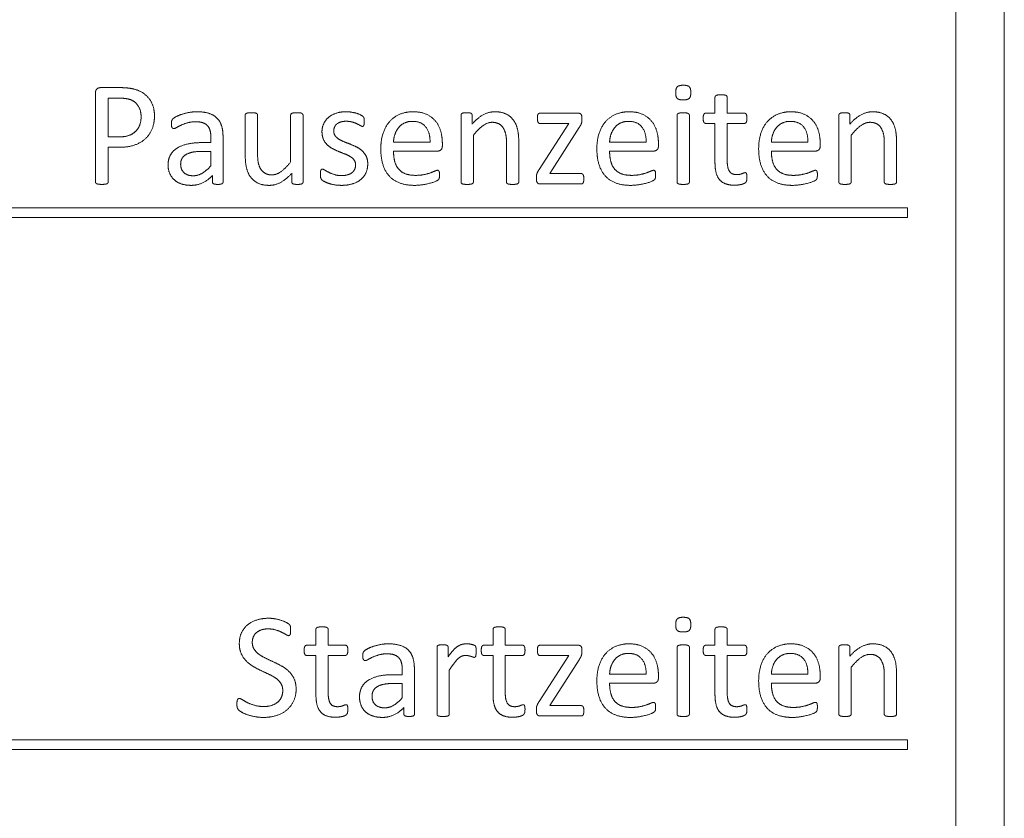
# Model space of a CAD drawing. Extents: x -118729 to -53705, y 33529 to 45095.
# Tile 76 of 83: x -56411 to -56399, y 35589 to 35599. Entities that reach past the tile are written whole.
import ezdxf

# ---------------------------------------------------------------- set-up
doc = ezdxf.new("R2010")
doc.units = 0
doc.header["$LTSCALE"] = 10
doc.header["$MEASUREMENT"] = 0
doc.layers.add('0N', color=7, linetype='CONTINUOUS', lineweight=0)

msp = doc.modelspace()

# ---------------------------------------------------------------- linework, layer by layer
at = {"layer": '0N'}
for p, q in [((-56399.579, 35606.967), (-56399.579, 35573.367)), ((-56398.979, 35573.367), (-56398.979, 35606.967)), ((-56410.26, 35598.249), (-56410.26, 35597.147)), ((-56409.941, 35598.318), (-56410.197, 35598.318)), ((-56410.101, 35598.187), (-56409.955, 35598.187)), ((-56410.101, 35597.708), (-56410.101, 35598.187)), ((-56402.57, 35598.2), (-56402.57, 35598.001)), ((-56402.418, 35598.001), (-56402.418, 35598.2)), ((-56404.266, 35598.001), (-56404.742, 35598.001)), ((-56402.57, 35598.001), (-56402.685, 35598.001)), ((-56402.204, 35598.001), (-56402.418, 35598.001)), ((-56408.4, 35597.978), (-56408.4, 35597.473)), ((-56408.247, 35597.493), (-56408.247, 35597.978)), ((-56407.837, 35597.978), (-56407.837, 35597.396)), ((-56407.683, 35597.146), (-56407.683, 35597.978)), ((-56405.722, 35597.978), (-56405.722, 35597.146)), ((-56405.584, 35597.867), (-56405.584, 35597.978)), ((-56404.386, 35597.873), (-56404.753, 35597.303)), ((-56404.742, 35597.873), (-56404.386, 35597.873)), ((-56404.222, 35597.917), (-56404.222, 35597.947)), ((-56403.04, 35597.978), (-56403.04, 35597.146)), ((-56402.888, 35597.146), (-56402.888, 35597.978)), ((-56402.686, 35597.875), (-56402.57, 35597.875)), ((-56402.57, 35597.875), (-56402.57, 35597.39)), ((-56402.418, 35597.875), (-56402.204, 35597.875)), ((-56402.418, 35597.412), (-56402.418, 35597.875)), ((-56401.032, 35597.978), (-56401.032, 35597.146)), ((-56400.895, 35597.867), (-56400.895, 35597.978)), ((-56404.62, 35597.252), (-56404.256, 35597.822)), ((-56409.958, 35597.708), (-56410.101, 35597.708)), ((-56408.827, 35597.636), (-56408.942, 35597.636)), ((-56408.827, 35597.701), (-56408.827, 35597.636)), ((-56408.676, 35597.146), (-56408.676, 35597.706)), ((-56406.107, 35597.643), (-56406.56, 35597.643)), ((-56405.954, 35597.598), (-56405.954, 35597.626)), ((-56405.569, 35597.146), (-56405.569, 35597.728)), ((-56405.158, 35597.634), (-56405.158, 35597.146)), ((-56405.006, 35597.146), (-56405.006, 35597.653)), ((-56403.425, 35597.643), (-56403.878, 35597.643)), ((-56403.272, 35597.598), (-56403.272, 35597.626)), ((-56401.417, 35597.643), (-56401.87, 35597.643)), ((-56401.264, 35597.598), (-56401.264, 35597.626)), ((-56400.88, 35597.146), (-56400.88, 35597.728)), ((-56400.469, 35597.634), (-56400.469, 35597.146)), ((-56400.317, 35597.146), (-56400.317, 35597.653)), ((-56410.101, 35597.147), (-56410.101, 35597.578)), ((-56410.101, 35597.578), (-56409.966, 35597.578)), ((-56408.958, 35597.526), (-56408.827, 35597.526)), ((-56408.827, 35597.526), (-56408.827, 35597.349)), ((-56406.56, 35597.531), (-56406.013, 35597.531)), ((-56403.878, 35597.531), (-56403.332, 35597.531)), ((-56401.87, 35597.531), (-56401.324, 35597.531)), ((-56407.822, 35597.257), (-56407.822, 35597.146)), ((-56404.231, 35597.252), (-56404.62, 35597.252)), ((-56408.807, 35597.228), (-56408.807, 35597.146)), ((-56404.786, 35597.211), (-56404.786, 35597.18)), ((-56404.742, 35597.124), (-56404.231, 35597.124)), ((-56400.179, 35596.827), (-56417.914, 35596.827)), ((-56400.179, 35596.707), (-56400.179, 35596.827)), ((-56417.914, 35596.707), (-56400.179, 35596.707)), ((-56407.523, 35591.6), (-56407.523, 35591.401)), ((-56407.371, 35591.401), (-56407.371, 35591.6)), ((-56405.325, 35591.6), (-56405.325, 35591.401)), ((-56405.173, 35591.401), (-56405.173, 35591.6)), ((-56402.57, 35591.6), (-56402.57, 35591.401)), ((-56402.418, 35591.401), (-56402.418, 35591.6)), ((-56407.523, 35591.401), (-56407.638, 35591.401)), ((-56407.157, 35591.401), (-56407.371, 35591.401)), ((-56405.325, 35591.401), (-56405.44, 35591.401)), ((-56404.959, 35591.401), (-56405.173, 35591.401)), ((-56404.266, 35591.401), (-56404.742, 35591.401)), ((-56402.57, 35591.401), (-56402.685, 35591.401)), ((-56402.204, 35591.401), (-56402.418, 35591.401)), ((-56407.639, 35591.275), (-56407.523, 35591.275)), ((-56407.523, 35591.275), (-56407.523, 35590.79)), ((-56407.371, 35590.812), (-56407.371, 35591.275)), ((-56407.371, 35591.275), (-56407.157, 35591.275)), ((-56406.02, 35591.378), (-56406.02, 35590.546)), ((-56405.883, 35591.256), (-56405.883, 35591.378)), ((-56405.441, 35591.275), (-56405.325, 35591.275)), ((-56405.325, 35591.275), (-56405.325, 35590.79)), ((-56405.173, 35591.275), (-56404.959, 35591.275)), ((-56405.173, 35590.812), (-56405.173, 35591.275)), ((-56404.386, 35591.273), (-56404.753, 35590.703)), ((-56404.742, 35591.273), (-56404.386, 35591.273)), ((-56404.222, 35591.317), (-56404.222, 35591.347)), ((-56403.04, 35591.378), (-56403.04, 35590.546)), ((-56402.888, 35590.546), (-56402.888, 35591.378)), ((-56402.686, 35591.275), (-56402.57, 35591.275)), ((-56402.57, 35591.275), (-56402.57, 35590.79)), ((-56402.418, 35591.275), (-56402.204, 35591.275)), ((-56402.418, 35590.812), (-56402.418, 35591.275)), ((-56401.032, 35591.378), (-56401.032, 35590.546)), ((-56400.895, 35591.267), (-56400.895, 35591.378)), ((-56404.62, 35590.652), (-56404.256, 35591.222)), ((-56406.452, 35591.036), (-56406.567, 35591.036)), ((-56406.452, 35591.101), (-56406.452, 35591.036)), ((-56406.301, 35590.546), (-56406.301, 35591.106)), ((-56405.868, 35590.546), (-56405.868, 35591.093)), ((-56403.425, 35591.043), (-56403.878, 35591.043)), ((-56403.272, 35590.998), (-56403.272, 35591.026)), ((-56401.417, 35591.043), (-56401.87, 35591.043)), ((-56401.264, 35590.998), (-56401.264, 35591.026)), ((-56400.88, 35590.546), (-56400.88, 35591.128)), ((-56400.469, 35591.034), (-56400.469, 35590.546)), ((-56400.317, 35590.546), (-56400.317, 35591.053)), ((-56406.582, 35590.926), (-56406.452, 35590.926)), ((-56406.452, 35590.926), (-56406.452, 35590.749)), ((-56403.878, 35590.931), (-56403.332, 35590.931)), ((-56401.87, 35590.931), (-56401.324, 35590.931)), ((-56404.231, 35590.652), (-56404.62, 35590.652)), ((-56406.431, 35590.628), (-56406.431, 35590.546)), ((-56404.786, 35590.611), (-56404.786, 35590.58)), ((-56404.742, 35590.524), (-56404.231, 35590.524)), ((-56400.179, 35590.227), (-56416.274, 35590.227)), ((-56400.179, 35590.107), (-56400.179, 35590.227)), ((-56416.274, 35590.107), (-56400.179, 35590.107))]:
    msp.add_line(p, q, dxfattribs=at)
for points in [[(-56402.963, 35598.348), (-56403.017, 35598.348), (-56403.058, 35598.31), (-56403.058, 35598.256)], [(-56402.87, 35598.258), (-56402.87, 35598.31), (-56402.909, 35598.348), (-56402.963, 35598.348)], [(-56410.197, 35598.318), (-56410.222, 35598.318), (-56410.26, 35598.286), (-56410.26, 35598.249)], [(-56409.527, 35597.969), (-56409.527, 35598.035), (-56409.565, 35598.147), (-56409.635, 35598.232), (-56409.735, 35598.29), (-56409.832, 35598.311), (-56409.903, 35598.318), (-56409.941, 35598.318)], [(-56403.058, 35598.256), (-56403.058, 35598.204), (-56403.019, 35598.166), (-56402.964, 35598.166)], [(-56402.964, 35598.166), (-56402.91, 35598.166), (-56402.87, 35598.204), (-56402.87, 35598.258)], [(-56402.495, 35598.229), (-56402.517, 35598.229), (-56402.546, 35598.226), (-56402.563, 35598.217), (-56402.57, 35598.205), (-56402.57, 35598.2)], [(-56402.418, 35598.2), (-56402.418, 35598.205), (-56402.426, 35598.217), (-56402.442, 35598.226), (-56402.471, 35598.229), (-56402.495, 35598.229)], [(-56409.955, 35598.187), (-56409.914, 35598.187), (-56409.829, 35598.175), (-56409.748, 35598.126), (-56409.693, 35598.028), (-56409.693, 35597.955)], [(-56409.004, 35598.019), (-56409.051, 35598.019), (-56409.146, 35598.001), (-56409.225, 35597.975), (-56409.286, 35597.943), (-56409.31, 35597.919), (-56409.317, 35597.892), (-56409.317, 35597.868)], [(-56408.676, 35597.706), (-56408.676, 35597.784), (-56408.711, 35597.9), (-56408.789, 35597.979), (-56408.914, 35598.019), (-56409.004, 35598.019)], [(-56408.323, 35598.006), (-56408.346, 35598.006), (-56408.375, 35598.004), (-56408.393, 35597.995), (-56408.4, 35597.984), (-56408.4, 35597.978)], [(-56408.247, 35597.978), (-56408.247, 35597.984), (-56408.255, 35597.995), (-56408.271, 35598.004), (-56408.301, 35598.006), (-56408.323, 35598.006)], [(-56407.76, 35598.006), (-56407.782, 35598.006), (-56407.812, 35598.004), (-56407.83, 35597.995), (-56407.837, 35597.984), (-56407.837, 35597.978)], [(-56407.683, 35597.978), (-56407.683, 35597.984), (-56407.691, 35597.995), (-56407.708, 35598.004), (-56407.737, 35598.006), (-56407.76, 35598.006)], [(-56407.145, 35598.019), (-56407.221, 35598.019), (-56407.334, 35597.979), (-56407.409, 35597.911), (-56407.448, 35597.822), (-56407.448, 35597.773)], [(-56406.923, 35597.898), (-56406.923, 35597.912), (-56406.925, 35597.933), (-56406.928, 35597.946), (-56406.935, 35597.957), (-56406.954, 35597.972), (-56406.991, 35597.991), (-56407.046, 35598.008), (-56407.112, 35598.019), (-56407.145, 35598.019)], [(-56406.319, 35598.019), (-56406.41, 35598.019), (-56406.558, 35597.955), (-56406.662, 35597.837), (-56406.718, 35597.666), (-56406.718, 35597.559)], [(-56405.954, 35597.626), (-56405.954, 35597.707), (-56405.995, 35597.85), (-56406.083, 35597.956), (-56406.221, 35598.019), (-56406.319, 35598.019)], [(-56405.653, 35598.006), (-56405.673, 35598.006), (-56405.699, 35598.004), (-56405.716, 35597.995), (-56405.722, 35597.984), (-56405.722, 35597.978)], [(-56405.584, 35597.978), (-56405.584, 35597.984), (-56405.591, 35597.995), (-56405.606, 35598.004), (-56405.633, 35598.006), (-56405.653, 35598.006)], [(-56405.304, 35598.019), (-56405.375, 35598.019), (-56405.514, 35597.946), (-56405.584, 35597.867)], [(-56405.006, 35597.653), (-56405.006, 35597.742), (-56405.037, 35597.868), (-56405.106, 35597.963), (-56405.22, 35598.019), (-56405.304, 35598.019)], [(-56404.742, 35598.001), (-56404.75, 35598.001), (-56404.763, 35597.995), (-56404.771, 35597.979), (-56404.774, 35597.954), (-56404.774, 35597.937)], [(-56404.222, 35597.947), (-56404.222, 35597.963), (-56404.229, 35597.983), (-56404.24, 35597.996), (-56404.256, 35598.001), (-56404.266, 35598.001)], [(-56403.637, 35598.019), (-56403.728, 35598.019), (-56403.876, 35597.955), (-56403.981, 35597.837), (-56404.036, 35597.666), (-56404.036, 35597.559)], [(-56403.272, 35597.626), (-56403.272, 35597.707), (-56403.314, 35597.85), (-56403.402, 35597.956), (-56403.539, 35598.019), (-56403.637, 35598.019)], [(-56402.964, 35598.006), (-56402.987, 35598.006), (-56403.016, 35598.002), (-56403.033, 35597.995), (-56403.04, 35597.983), (-56403.04, 35597.978)], [(-56402.888, 35597.978), (-56402.888, 35597.983), (-56402.896, 35597.995), (-56402.911, 35598.002), (-56402.941, 35598.006), (-56402.964, 35598.006)], [(-56402.685, 35598.001), (-56402.693, 35598.001), (-56402.704, 35597.995), (-56402.712, 35597.979), (-56402.717, 35597.955), (-56402.717, 35597.938)], [(-56402.173, 35597.938), (-56402.173, 35597.955), (-56402.177, 35597.979), (-56402.186, 35597.995), (-56402.197, 35598.001), (-56402.204, 35598.001)], [(-56401.629, 35598.019), (-56401.72, 35598.019), (-56401.868, 35597.955), (-56401.973, 35597.837), (-56402.028, 35597.666), (-56402.028, 35597.559)], [(-56401.264, 35597.626), (-56401.264, 35597.707), (-56401.306, 35597.85), (-56401.394, 35597.956), (-56401.531, 35598.019), (-56401.629, 35598.019)], [(-56400.963, 35598.006), (-56400.984, 35598.006), (-56401.009, 35598.004), (-56401.026, 35597.995), (-56401.032, 35597.984), (-56401.032, 35597.978)], [(-56400.895, 35597.978), (-56400.895, 35597.984), (-56400.901, 35597.995), (-56400.916, 35598.004), (-56400.943, 35598.006), (-56400.963, 35598.006)], [(-56400.614, 35598.019), (-56400.685, 35598.019), (-56400.825, 35597.946), (-56400.895, 35597.867)], [(-56400.317, 35597.653), (-56400.317, 35597.742), (-56400.347, 35597.868), (-56400.417, 35597.963), (-56400.531, 35598.019), (-56400.614, 35598.019)], [(-56409.966, 35597.578), (-56409.855, 35597.578), (-56409.696, 35597.633), (-56409.585, 35597.734), (-56409.527, 35597.879), (-56409.527, 35597.969)], [(-56409.693, 35597.955), (-56409.693, 35597.902), (-56409.726, 35597.811), (-56409.791, 35597.746), (-56409.886, 35597.708), (-56409.958, 35597.708)], [(-56409.317, 35597.868), (-56409.317, 35597.855), (-56409.314, 35597.832), (-56409.305, 35597.818), (-56409.295, 35597.81), (-56409.287, 35597.81)], [(-56409.287, 35597.81), (-56409.275, 35597.81), (-56409.23, 35597.837), (-56409.163, 35597.868), (-56409.074, 35597.895), (-56409.017, 35597.895)], [(-56409.017, 35597.895), (-56408.964, 35597.895), (-56408.892, 35597.871), (-56408.847, 35597.822), (-56408.827, 35597.749), (-56408.827, 35597.701)], [(-56407.302, 35597.781), (-56407.302, 35597.806), (-56407.283, 35597.851), (-56407.245, 35597.883), (-56407.186, 35597.901), (-56407.147, 35597.901)], [(-56407.147, 35597.901), (-56407.104, 35597.901), (-56407.037, 35597.881), (-56406.987, 35597.857), (-56406.955, 35597.837), (-56406.946, 35597.837)], [(-56406.946, 35597.837), (-56406.941, 35597.837), (-56406.932, 35597.844), (-56406.925, 35597.858), (-56406.923, 35597.882), (-56406.923, 35597.898)], [(-56406.56, 35597.643), (-56406.558, 35597.694), (-56406.526, 35597.787), (-56406.469, 35597.857), (-56406.383, 35597.9), (-56406.327, 35597.9)], [(-56406.327, 35597.9), (-56406.216, 35597.9), (-56406.105, 35597.764), (-56406.107, 35597.643)], [(-56405.569, 35597.728), (-56405.506, 35597.806), (-56405.393, 35597.888), (-56405.335, 35597.888)], [(-56405.335, 35597.888), (-56405.29, 35597.888), (-56405.222, 35597.854), (-56405.181, 35597.792), (-56405.158, 35597.705), (-56405.158, 35597.634)], [(-56404.774, 35597.937), (-56404.774, 35597.903), (-56404.757, 35597.873), (-56404.742, 35597.873)], [(-56404.256, 35597.822), (-56404.246, 35597.837), (-56404.233, 35597.861), (-56404.225, 35597.882), (-56404.222, 35597.904), (-56404.222, 35597.917)], [(-56403.878, 35597.643), (-56403.876, 35597.694), (-56403.844, 35597.787), (-56403.787, 35597.857), (-56403.701, 35597.9), (-56403.645, 35597.9)], [(-56403.645, 35597.9), (-56403.535, 35597.9), (-56403.423, 35597.764), (-56403.425, 35597.643)], [(-56402.717, 35597.938), (-56402.717, 35597.904), (-56402.7, 35597.875), (-56402.686, 35597.875)], [(-56402.204, 35597.875), (-56402.19, 35597.875), (-56402.173, 35597.904), (-56402.173, 35597.938)], [(-56401.87, 35597.643), (-56401.868, 35597.694), (-56401.837, 35597.787), (-56401.779, 35597.857), (-56401.693, 35597.9), (-56401.637, 35597.9)], [(-56401.637, 35597.9), (-56401.527, 35597.9), (-56401.415, 35597.764), (-56401.417, 35597.643)], [(-56400.88, 35597.728), (-56400.817, 35597.806), (-56400.703, 35597.888), (-56400.646, 35597.888)], [(-56400.646, 35597.888), (-56400.6, 35597.888), (-56400.533, 35597.854), (-56400.491, 35597.792), (-56400.469, 35597.705), (-56400.469, 35597.634)], [(-56407.448, 35597.773), (-56407.448, 35597.717), (-56407.412, 35597.637), (-56407.353, 35597.58), (-56407.278, 35597.541), (-56407.2, 35597.509), (-56407.126, 35597.481), (-56407.067, 35597.444), (-56407.031, 35597.395), (-56407.031, 35597.36)], [(-56406.88, 35597.373), (-56406.88, 35597.427), (-56406.916, 35597.503), (-56406.976, 35597.56), (-56407.052, 35597.598), (-56407.13, 35597.63), (-56407.207, 35597.659), (-56407.265, 35597.696), (-56407.302, 35597.744), (-56407.302, 35597.781)], [(-56408.942, 35597.636), (-56409.039, 35597.636), (-56409.193, 35597.602), (-56409.3, 35597.534), (-56409.358, 35597.43), (-56409.358, 35597.359)], [(-56409.202, 35597.367), (-56409.202, 35597.404), (-56409.174, 35597.463), (-56409.112, 35597.504), (-56409.02, 35597.526), (-56408.958, 35597.526)], [(-56408.071, 35597.236), (-56408.116, 35597.236), (-56408.182, 35597.27), (-56408.225, 35597.332), (-56408.247, 35597.42), (-56408.247, 35597.493)], [(-56406.718, 35597.559), (-56406.718, 35597.446), (-56406.664, 35597.276), (-56406.559, 35597.163), (-56406.404, 35597.106), (-56406.302, 35597.106)], [(-56406.288, 35597.23), (-56406.364, 35597.23), (-56406.468, 35597.272), (-56406.532, 35597.351), (-56406.56, 35597.463), (-56406.56, 35597.531)], [(-56406.013, 35597.531), (-56405.99, 35597.531), (-56405.954, 35597.562), (-56405.954, 35597.598)], [(-56404.036, 35597.559), (-56404.036, 35597.446), (-56403.982, 35597.276), (-56403.877, 35597.163), (-56403.723, 35597.106), (-56403.62, 35597.106)], [(-56403.607, 35597.23), (-56403.682, 35597.23), (-56403.786, 35597.272), (-56403.85, 35597.351), (-56403.878, 35597.463), (-56403.878, 35597.531)], [(-56403.332, 35597.531), (-56403.308, 35597.531), (-56403.272, 35597.562), (-56403.272, 35597.598)], [(-56402.028, 35597.559), (-56402.028, 35597.446), (-56401.974, 35597.276), (-56401.869, 35597.163), (-56401.715, 35597.106), (-56401.612, 35597.106)], [(-56401.599, 35597.23), (-56401.674, 35597.23), (-56401.778, 35597.272), (-56401.842, 35597.351), (-56401.87, 35597.463), (-56401.87, 35597.531)], [(-56401.324, 35597.531), (-56401.3, 35597.531), (-56401.264, 35597.562), (-56401.264, 35597.598)], [(-56408.4, 35597.473), (-56408.4, 35597.383), (-56408.369, 35597.257), (-56408.3, 35597.161), (-56408.186, 35597.106), (-56408.102, 35597.106)], [(-56407.837, 35597.396), (-56407.901, 35597.317), (-56408.013, 35597.236), (-56408.071, 35597.236)], [(-56407.206, 35597.106), (-56407.133, 35597.106), (-56407.014, 35597.141), (-56406.927, 35597.209), (-56406.88, 35597.308), (-56406.88, 35597.373)], [(-56402.57, 35597.39), (-56402.57, 35597.317), (-56402.543, 35597.211), (-56402.484, 35597.142), (-56402.392, 35597.108), (-56402.327, 35597.108)], [(-56402.301, 35597.239), (-56402.367, 35597.239), (-56402.418, 35597.326), (-56402.418, 35597.412)], [(-56409.358, 35597.359), (-56409.358, 35597.299), (-56409.316, 35597.205), (-56409.242, 35597.139), (-56409.136, 35597.106), (-56409.069, 35597.106)], [(-56409.046, 35597.225), (-56409.12, 35597.225), (-56409.202, 35597.302), (-56409.202, 35597.367)], [(-56408.827, 35597.349), (-56408.883, 35597.286), (-56408.986, 35597.225), (-56409.046, 35597.225)], [(-56408.102, 35597.106), (-56408.031, 35597.106), (-56407.893, 35597.178), (-56407.822, 35597.257)], [(-56407.442, 35597.307), (-56407.449, 35597.307), (-56407.459, 35597.301), (-56407.465, 35597.286), (-56407.468, 35597.262), (-56407.468, 35597.244)], [(-56407.203, 35597.227), (-56407.255, 35597.227), (-56407.334, 35597.252), (-56407.393, 35597.282), (-56407.432, 35597.307), (-56407.442, 35597.307)], [(-56407.031, 35597.36), (-56407.031, 35597.326), (-56407.056, 35597.277), (-56407.102, 35597.244), (-56407.165, 35597.227), (-56407.203, 35597.227)], [(-56406.013, 35597.293), (-56406.025, 35597.293), (-56406.069, 35597.273), (-56406.136, 35597.249), (-56406.229, 35597.23), (-56406.288, 35597.23)], [(-56405.989, 35597.233), (-56405.989, 35597.25), (-56405.991, 35597.273), (-56405.997, 35597.286), (-56406.007, 35597.293), (-56406.013, 35597.293)], [(-56404.753, 35597.303), (-56404.763, 35597.288), (-56404.775, 35597.264), (-56404.783, 35597.244), (-56404.786, 35597.224), (-56404.786, 35597.211)], [(-56404.197, 35597.188), (-56404.197, 35597.206), (-56404.203, 35597.231), (-56404.211, 35597.245), (-56404.223, 35597.252), (-56404.231, 35597.252)], [(-56403.332, 35597.293), (-56403.343, 35597.293), (-56403.387, 35597.273), (-56403.455, 35597.249), (-56403.547, 35597.23), (-56403.607, 35597.23)], [(-56403.307, 35597.233), (-56403.307, 35597.25), (-56403.309, 35597.273), (-56403.315, 35597.286), (-56403.325, 35597.293), (-56403.332, 35597.293)], [(-56402.195, 35597.264), (-56402.202, 35597.264), (-56402.221, 35597.257), (-56402.247, 35597.246), (-56402.28, 35597.239), (-56402.301, 35597.239)], [(-56402.173, 35597.208), (-56402.173, 35597.225), (-56402.177, 35597.246), (-56402.181, 35597.26), (-56402.19, 35597.264), (-56402.195, 35597.264)], [(-56401.324, 35597.293), (-56401.335, 35597.293), (-56401.379, 35597.273), (-56401.447, 35597.249), (-56401.539, 35597.23), (-56401.599, 35597.23)], [(-56401.299, 35597.233), (-56401.299, 35597.25), (-56401.301, 35597.273), (-56401.307, 35597.286), (-56401.317, 35597.293), (-56401.324, 35597.293)], [(-56410.26, 35597.147), (-56410.26, 35597.141), (-56410.252, 35597.129), (-56410.234, 35597.122), (-56410.204, 35597.118), (-56410.18, 35597.118)], [(-56410.18, 35597.118), (-56410.158, 35597.118), (-56410.127, 35597.122), (-56410.109, 35597.129), (-56410.101, 35597.141), (-56410.101, 35597.147)], [(-56409.069, 35597.106), (-56408.995, 35597.106), (-56408.861, 35597.171), (-56408.807, 35597.228)], [(-56408.807, 35597.146), (-56408.807, 35597.135), (-56408.794, 35597.124), (-56408.765, 35597.118), (-56408.741, 35597.118)], [(-56408.741, 35597.118), (-56408.717, 35597.118), (-56408.691, 35597.124), (-56408.676, 35597.135), (-56408.676, 35597.146)], [(-56407.822, 35597.146), (-56407.822, 35597.139), (-56407.816, 35597.129), (-56407.8, 35597.121), (-56407.773, 35597.118), (-56407.752, 35597.118)], [(-56407.752, 35597.118), (-56407.733, 35597.118), (-56407.706, 35597.121), (-56407.69, 35597.129), (-56407.683, 35597.139), (-56407.683, 35597.146)], [(-56407.468, 35597.244), (-56407.468, 35597.216), (-56407.459, 35597.182), (-56407.439, 35597.164), (-56407.394, 35597.141), (-56407.331, 35597.119), (-56407.251, 35597.106), (-56407.206, 35597.106)], [(-56406.302, 35597.106), (-56406.243, 35597.106), (-56406.139, 35597.124), (-56406.06, 35597.145), (-56406.01, 35597.169), (-56406, 35597.179), (-56405.993, 35597.19), (-56405.991, 35597.204), (-56405.989, 35597.222), (-56405.989, 35597.233)], [(-56405.722, 35597.146), (-56405.722, 35597.139), (-56405.715, 35597.129), (-56405.698, 35597.121), (-56405.669, 35597.118), (-56405.646, 35597.118)], [(-56405.646, 35597.118), (-56405.622, 35597.118), (-56405.593, 35597.121), (-56405.577, 35597.129), (-56405.569, 35597.139), (-56405.569, 35597.146)], [(-56405.158, 35597.146), (-56405.158, 35597.139), (-56405.15, 35597.129), (-56405.135, 35597.121), (-56405.105, 35597.118), (-56405.082, 35597.118)], [(-56405.082, 35597.118), (-56405.059, 35597.118), (-56405.03, 35597.121), (-56405.014, 35597.129), (-56405.006, 35597.139), (-56405.006, 35597.146)], [(-56404.786, 35597.18), (-56404.786, 35597.15), (-56404.762, 35597.124), (-56404.742, 35597.124)], [(-56404.231, 35597.124), (-56404.223, 35597.124), (-56404.209, 35597.13), (-56404.203, 35597.146), (-56404.197, 35597.171), (-56404.197, 35597.188)], [(-56403.62, 35597.106), (-56403.562, 35597.106), (-56403.457, 35597.124), (-56403.378, 35597.145), (-56403.328, 35597.169), (-56403.318, 35597.179), (-56403.311, 35597.19), (-56403.309, 35597.204), (-56403.307, 35597.222), (-56403.307, 35597.233)], [(-56403.04, 35597.146), (-56403.04, 35597.139), (-56403.033, 35597.129), (-56403.016, 35597.121), (-56402.987, 35597.118), (-56402.964, 35597.118)], [(-56402.964, 35597.118), (-56402.941, 35597.118), (-56402.911, 35597.121), (-56402.896, 35597.129), (-56402.888, 35597.139), (-56402.888, 35597.146)], [(-56402.327, 35597.108), (-56402.305, 35597.108), (-56402.264, 35597.113), (-56402.225, 35597.121), (-56402.196, 35597.135), (-56402.181, 35597.15), (-56402.173, 35597.181), (-56402.173, 35597.208)], [(-56401.612, 35597.106), (-56401.554, 35597.106), (-56401.449, 35597.124), (-56401.37, 35597.145), (-56401.32, 35597.169), (-56401.31, 35597.179), (-56401.304, 35597.19), (-56401.301, 35597.204), (-56401.299, 35597.222), (-56401.299, 35597.233)], [(-56401.032, 35597.146), (-56401.032, 35597.139), (-56401.025, 35597.129), (-56401.008, 35597.121), (-56400.979, 35597.118), (-56400.957, 35597.118)], [(-56400.957, 35597.118), (-56400.933, 35597.118), (-56400.904, 35597.121), (-56400.888, 35597.129), (-56400.88, 35597.139), (-56400.88, 35597.146)], [(-56400.469, 35597.146), (-56400.469, 35597.139), (-56400.461, 35597.129), (-56400.445, 35597.121), (-56400.416, 35597.118), (-56400.392, 35597.118)], [(-56400.392, 35597.118), (-56400.369, 35597.118), (-56400.34, 35597.121), (-56400.324, 35597.129), (-56400.317, 35597.139), (-56400.317, 35597.146)], [(-56402.963, 35591.748), (-56403.017, 35591.748), (-56403.058, 35591.71), (-56403.058, 35591.656)], [(-56402.87, 35591.658), (-56402.87, 35591.71), (-56402.909, 35591.748), (-56402.963, 35591.748)], [(-56408.111, 35591.736), (-56408.189, 35591.736), (-56408.323, 35591.694), (-56408.42, 35591.615), (-56408.474, 35591.497), (-56408.474, 35591.423)], [(-56407.837, 35591.588), (-56407.837, 35591.605), (-56407.839, 35591.628), (-56407.842, 35591.644), (-56407.848, 35591.654), (-56407.865, 35591.671), (-56407.921, 35591.7), (-56407.992, 35591.722), (-56408.072, 35591.736), (-56408.111, 35591.736)], [(-56407.448, 35591.629), (-56407.47, 35591.629), (-56407.5, 35591.626), (-56407.517, 35591.617), (-56407.523, 35591.605), (-56407.523, 35591.6)], [(-56407.371, 35591.6), (-56407.371, 35591.605), (-56407.379, 35591.617), (-56407.395, 35591.626), (-56407.424, 35591.629), (-56407.448, 35591.629)], [(-56405.249, 35591.629), (-56405.272, 35591.629), (-56405.301, 35591.626), (-56405.318, 35591.617), (-56405.325, 35591.605), (-56405.325, 35591.6)], [(-56405.173, 35591.6), (-56405.173, 35591.605), (-56405.181, 35591.617), (-56405.197, 35591.626), (-56405.226, 35591.629), (-56405.249, 35591.629)], [(-56403.058, 35591.656), (-56403.058, 35591.604), (-56403.019, 35591.566), (-56402.964, 35591.566)], [(-56402.964, 35591.566), (-56402.91, 35591.566), (-56402.87, 35591.604), (-56402.87, 35591.658)], [(-56402.495, 35591.629), (-56402.517, 35591.629), (-56402.546, 35591.626), (-56402.563, 35591.617), (-56402.57, 35591.605), (-56402.57, 35591.6)], [(-56402.418, 35591.6), (-56402.418, 35591.605), (-56402.426, 35591.617), (-56402.442, 35591.626), (-56402.471, 35591.629), (-56402.495, 35591.629)], [(-56408.313, 35591.437), (-56408.313, 35591.472), (-56408.289, 35591.533), (-56408.241, 35591.577), (-56408.167, 35591.604), (-56408.117, 35591.604)], [(-56408.117, 35591.604), (-56408.064, 35591.604), (-56407.977, 35591.577), (-56407.915, 35591.546), (-56407.871, 35591.52), (-56407.861, 35591.52)], [(-56407.861, 35591.52), (-56407.855, 35591.52), (-56407.844, 35591.528), (-56407.839, 35591.546), (-56407.837, 35591.571), (-56407.837, 35591.588)], [(-56408.474, 35591.423), (-56408.474, 35591.35), (-56408.427, 35591.246), (-56408.351, 35591.168), (-56408.256, 35591.111), (-56408.153, 35591.063), (-56408.056, 35591.018), (-56407.981, 35590.964), (-56407.935, 35590.892), (-56407.935, 35590.841)], [(-56407.769, 35590.858), (-56407.769, 35590.929), (-56407.816, 35591.034), (-56407.893, 35591.111), (-56407.991, 35591.167), (-56408.092, 35591.214), (-56408.19, 35591.261), (-56408.267, 35591.316), (-56408.313, 35591.388), (-56408.313, 35591.437)], [(-56407.638, 35591.401), (-56407.646, 35591.401), (-56407.657, 35591.395), (-56407.665, 35591.379), (-56407.67, 35591.355), (-56407.67, 35591.338)], [(-56407.127, 35591.338), (-56407.127, 35591.355), (-56407.13, 35591.379), (-56407.139, 35591.395), (-56407.15, 35591.401), (-56407.157, 35591.401)], [(-56406.629, 35591.419), (-56406.676, 35591.419), (-56406.771, 35591.401), (-56406.849, 35591.375), (-56406.91, 35591.343), (-56406.935, 35591.319), (-56406.942, 35591.292), (-56406.942, 35591.268)], [(-56406.301, 35591.106), (-56406.301, 35591.184), (-56406.336, 35591.3), (-56406.413, 35591.379), (-56406.539, 35591.419), (-56406.629, 35591.419)], [(-56405.951, 35591.406), (-56405.972, 35591.406), (-56405.998, 35591.404), (-56406.015, 35591.395), (-56406.02, 35591.384), (-56406.02, 35591.378)], [(-56405.883, 35591.378), (-56405.883, 35591.384), (-56405.889, 35591.395), (-56405.904, 35591.404), (-56405.931, 35591.406), (-56405.951, 35591.406)], [(-56405.655, 35591.419), (-56405.682, 35591.419), (-56405.735, 35591.406), (-56405.788, 35591.37), (-56405.849, 35591.307), (-56405.883, 35591.256)], [(-56405.535, 35591.324), (-56405.535, 35591.345), (-56405.536, 35591.37), (-56405.538, 35591.382), (-56405.542, 35591.391), (-56405.553, 35591.4), (-56405.58, 35591.409), (-56405.613, 35591.417), (-56405.644, 35591.419), (-56405.655, 35591.419)], [(-56405.44, 35591.401), (-56405.448, 35591.401), (-56405.459, 35591.395), (-56405.467, 35591.379), (-56405.471, 35591.355), (-56405.471, 35591.338)], [(-56404.928, 35591.338), (-56404.928, 35591.355), (-56404.932, 35591.379), (-56404.941, 35591.395), (-56404.952, 35591.401), (-56404.959, 35591.401)], [(-56404.742, 35591.401), (-56404.75, 35591.401), (-56404.763, 35591.395), (-56404.771, 35591.379), (-56404.774, 35591.354), (-56404.774, 35591.337)], [(-56404.222, 35591.347), (-56404.222, 35591.363), (-56404.229, 35591.383), (-56404.24, 35591.396), (-56404.256, 35591.401), (-56404.266, 35591.401)], [(-56403.637, 35591.419), (-56403.728, 35591.419), (-56403.876, 35591.355), (-56403.981, 35591.237), (-56404.036, 35591.066), (-56404.036, 35590.959)], [(-56403.272, 35591.026), (-56403.272, 35591.107), (-56403.314, 35591.25), (-56403.402, 35591.356), (-56403.539, 35591.419), (-56403.637, 35591.419)], [(-56402.964, 35591.406), (-56402.987, 35591.406), (-56403.016, 35591.402), (-56403.033, 35591.395), (-56403.04, 35591.383), (-56403.04, 35591.378)], [(-56402.888, 35591.378), (-56402.888, 35591.383), (-56402.896, 35591.395), (-56402.911, 35591.402), (-56402.941, 35591.406), (-56402.964, 35591.406)], [(-56402.685, 35591.401), (-56402.693, 35591.401), (-56402.704, 35591.395), (-56402.712, 35591.379), (-56402.717, 35591.355), (-56402.717, 35591.338)], [(-56402.173, 35591.338), (-56402.173, 35591.355), (-56402.177, 35591.379), (-56402.186, 35591.395), (-56402.197, 35591.401), (-56402.204, 35591.401)], [(-56401.629, 35591.419), (-56401.72, 35591.419), (-56401.868, 35591.355), (-56401.973, 35591.237), (-56402.028, 35591.066), (-56402.028, 35590.959)], [(-56401.264, 35591.026), (-56401.264, 35591.107), (-56401.306, 35591.25), (-56401.394, 35591.356), (-56401.531, 35591.419), (-56401.629, 35591.419)], [(-56400.963, 35591.406), (-56400.984, 35591.406), (-56401.009, 35591.404), (-56401.026, 35591.395), (-56401.032, 35591.384), (-56401.032, 35591.378)], [(-56400.895, 35591.378), (-56400.895, 35591.384), (-56400.901, 35591.395), (-56400.916, 35591.404), (-56400.943, 35591.406), (-56400.963, 35591.406)], [(-56400.614, 35591.419), (-56400.685, 35591.419), (-56400.825, 35591.346), (-56400.895, 35591.267)], [(-56400.317, 35591.053), (-56400.317, 35591.142), (-56400.347, 35591.268), (-56400.417, 35591.363), (-56400.531, 35591.419), (-56400.614, 35591.419)], [(-56407.67, 35591.338), (-56407.67, 35591.304), (-56407.653, 35591.275), (-56407.639, 35591.275)], [(-56407.157, 35591.275), (-56407.144, 35591.275), (-56407.127, 35591.304), (-56407.127, 35591.338)], [(-56406.942, 35591.268), (-56406.942, 35591.255), (-56406.939, 35591.232), (-56406.929, 35591.218), (-56406.919, 35591.21), (-56406.911, 35591.21)], [(-56406.911, 35591.21), (-56406.9, 35591.21), (-56406.855, 35591.237), (-56406.788, 35591.268), (-56406.699, 35591.295), (-56406.642, 35591.295)], [(-56406.642, 35591.295), (-56406.589, 35591.295), (-56406.517, 35591.271), (-56406.472, 35591.222), (-56406.452, 35591.149), (-56406.452, 35591.101)], [(-56405.868, 35591.093), (-56405.835, 35591.143), (-56405.782, 35591.214), (-56405.733, 35591.257), (-56405.689, 35591.275), (-56405.665, 35591.275)], [(-56405.665, 35591.275), (-56405.646, 35591.275), (-56405.613, 35591.267), (-56405.586, 35591.259), (-56405.565, 35591.251), (-56405.557, 35591.251)], [(-56405.557, 35591.251), (-56405.55, 35591.251), (-56405.542, 35591.259), (-56405.537, 35591.275), (-56405.535, 35591.303), (-56405.535, 35591.324)], [(-56405.471, 35591.338), (-56405.471, 35591.304), (-56405.455, 35591.275), (-56405.441, 35591.275)], [(-56404.959, 35591.275), (-56404.945, 35591.275), (-56404.928, 35591.304), (-56404.928, 35591.338)], [(-56404.774, 35591.337), (-56404.774, 35591.303), (-56404.757, 35591.273), (-56404.742, 35591.273)], [(-56404.256, 35591.222), (-56404.246, 35591.237), (-56404.233, 35591.261), (-56404.225, 35591.282), (-56404.222, 35591.304), (-56404.222, 35591.317)], [(-56403.878, 35591.043), (-56403.876, 35591.094), (-56403.844, 35591.187), (-56403.787, 35591.257), (-56403.701, 35591.3), (-56403.645, 35591.3)], [(-56403.645, 35591.3), (-56403.535, 35591.3), (-56403.423, 35591.164), (-56403.425, 35591.043)], [(-56402.717, 35591.338), (-56402.717, 35591.304), (-56402.7, 35591.275), (-56402.686, 35591.275)], [(-56402.204, 35591.275), (-56402.19, 35591.275), (-56402.173, 35591.304), (-56402.173, 35591.338)], [(-56401.87, 35591.043), (-56401.868, 35591.094), (-56401.837, 35591.187), (-56401.779, 35591.257), (-56401.693, 35591.3), (-56401.637, 35591.3)], [(-56401.637, 35591.3), (-56401.527, 35591.3), (-56401.415, 35591.164), (-56401.417, 35591.043)], [(-56400.88, 35591.128), (-56400.817, 35591.206), (-56400.703, 35591.288), (-56400.646, 35591.288)], [(-56400.646, 35591.288), (-56400.6, 35591.288), (-56400.533, 35591.254), (-56400.491, 35591.192), (-56400.469, 35591.105), (-56400.469, 35591.034)], [(-56406.567, 35591.036), (-56406.664, 35591.036), (-56406.818, 35591.002), (-56406.925, 35590.934), (-56406.982, 35590.83), (-56406.982, 35590.759)], [(-56406.827, 35590.767), (-56406.827, 35590.804), (-56406.799, 35590.863), (-56406.737, 35590.904), (-56406.644, 35590.926), (-56406.582, 35590.926)], [(-56404.036, 35590.959), (-56404.036, 35590.846), (-56403.982, 35590.676), (-56403.877, 35590.563), (-56403.723, 35590.506), (-56403.62, 35590.506)], [(-56403.607, 35590.63), (-56403.682, 35590.63), (-56403.786, 35590.672), (-56403.85, 35590.751), (-56403.878, 35590.863), (-56403.878, 35590.931)], [(-56403.332, 35590.931), (-56403.308, 35590.931), (-56403.272, 35590.962), (-56403.272, 35590.998)], [(-56402.028, 35590.959), (-56402.028, 35590.846), (-56401.974, 35590.676), (-56401.869, 35590.563), (-56401.715, 35590.506), (-56401.612, 35590.506)], [(-56401.599, 35590.63), (-56401.674, 35590.63), (-56401.778, 35590.672), (-56401.842, 35590.751), (-56401.87, 35590.863), (-56401.87, 35590.931)], [(-56401.324, 35590.931), (-56401.3, 35590.931), (-56401.264, 35590.962), (-56401.264, 35590.998)], [(-56408.175, 35590.506), (-56408.089, 35590.506), (-56407.94, 35590.552), (-56407.831, 35590.643), (-56407.769, 35590.775), (-56407.769, 35590.858)], [(-56407.935, 35590.841), (-56407.935, 35590.794), (-56407.968, 35590.72), (-56408.029, 35590.669), (-56408.116, 35590.641), (-56408.168, 35590.641)], [(-56407.523, 35590.79), (-56407.523, 35590.717), (-56407.496, 35590.611), (-56407.438, 35590.542), (-56407.345, 35590.508), (-56407.28, 35590.508)], [(-56407.254, 35590.639), (-56407.32, 35590.639), (-56407.371, 35590.726), (-56407.371, 35590.812)], [(-56405.325, 35590.79), (-56405.325, 35590.717), (-56405.298, 35590.611), (-56405.239, 35590.542), (-56405.147, 35590.508), (-56405.082, 35590.508)], [(-56405.056, 35590.639), (-56405.122, 35590.639), (-56405.173, 35590.726), (-56405.173, 35590.812)], [(-56402.57, 35590.79), (-56402.57, 35590.717), (-56402.543, 35590.611), (-56402.484, 35590.542), (-56402.392, 35590.508), (-56402.327, 35590.508)], [(-56402.301, 35590.639), (-56402.367, 35590.639), (-56402.418, 35590.726), (-56402.418, 35590.812)], [(-56408.474, 35590.741), (-56408.481, 35590.741), (-56408.492, 35590.734), (-56408.5, 35590.719), (-56408.504, 35590.691), (-56408.504, 35590.671)], [(-56408.504, 35590.671), (-56408.504, 35590.642), (-56408.493, 35590.608), (-56408.472, 35590.587), (-56408.418, 35590.555), (-56408.338, 35590.526), (-56408.235, 35590.506), (-56408.175, 35590.506)], [(-56408.168, 35590.641), (-56408.235, 35590.641), (-56408.34, 35590.673), (-56408.413, 35590.71), (-56408.461, 35590.741), (-56408.474, 35590.741)], [(-56407.148, 35590.664), (-56407.155, 35590.664), (-56407.174, 35590.657), (-56407.2, 35590.646), (-56407.234, 35590.639), (-56407.254, 35590.639)], [(-56407.127, 35590.608), (-56407.127, 35590.625), (-56407.13, 35590.646), (-56407.135, 35590.66), (-56407.144, 35590.664), (-56407.148, 35590.664)], [(-56406.982, 35590.759), (-56406.982, 35590.699), (-56406.941, 35590.605), (-56406.866, 35590.539), (-56406.76, 35590.506), (-56406.694, 35590.506)], [(-56406.67, 35590.625), (-56406.745, 35590.625), (-56406.827, 35590.702), (-56406.827, 35590.767)], [(-56406.452, 35590.749), (-56406.508, 35590.686), (-56406.611, 35590.625), (-56406.67, 35590.625)], [(-56404.95, 35590.664), (-56404.957, 35590.664), (-56404.976, 35590.657), (-56405.002, 35590.646), (-56405.035, 35590.639), (-56405.056, 35590.639)], [(-56404.928, 35590.608), (-56404.928, 35590.625), (-56404.932, 35590.646), (-56404.936, 35590.66), (-56404.945, 35590.664), (-56404.95, 35590.664)], [(-56404.753, 35590.703), (-56404.763, 35590.688), (-56404.775, 35590.664), (-56404.783, 35590.644), (-56404.786, 35590.624), (-56404.786, 35590.611)], [(-56404.197, 35590.588), (-56404.197, 35590.606), (-56404.203, 35590.631), (-56404.211, 35590.645), (-56404.223, 35590.652), (-56404.231, 35590.652)], [(-56403.332, 35590.693), (-56403.343, 35590.693), (-56403.387, 35590.673), (-56403.455, 35590.649), (-56403.547, 35590.63), (-56403.607, 35590.63)], [(-56403.307, 35590.633), (-56403.307, 35590.65), (-56403.309, 35590.673), (-56403.315, 35590.686), (-56403.325, 35590.693), (-56403.332, 35590.693)], [(-56402.195, 35590.664), (-56402.202, 35590.664), (-56402.221, 35590.657), (-56402.247, 35590.646), (-56402.28, 35590.639), (-56402.301, 35590.639)], [(-56402.173, 35590.608), (-56402.173, 35590.625), (-56402.177, 35590.646), (-56402.181, 35590.66), (-56402.19, 35590.664), (-56402.195, 35590.664)], [(-56401.324, 35590.693), (-56401.335, 35590.693), (-56401.379, 35590.673), (-56401.447, 35590.649), (-56401.539, 35590.63), (-56401.599, 35590.63)], [(-56401.299, 35590.633), (-56401.299, 35590.65), (-56401.301, 35590.673), (-56401.307, 35590.686), (-56401.317, 35590.693), (-56401.324, 35590.693)], [(-56407.28, 35590.508), (-56407.259, 35590.508), (-56407.217, 35590.513), (-56407.179, 35590.521), (-56407.149, 35590.535), (-56407.135, 35590.55), (-56407.127, 35590.581), (-56407.127, 35590.608)], [(-56406.694, 35590.506), (-56406.62, 35590.506), (-56406.486, 35590.571), (-56406.431, 35590.628)], [(-56406.431, 35590.546), (-56406.431, 35590.535), (-56406.419, 35590.524), (-56406.39, 35590.518), (-56406.366, 35590.518)], [(-56406.366, 35590.518), (-56406.341, 35590.518), (-56406.315, 35590.524), (-56406.301, 35590.535), (-56406.301, 35590.546)], [(-56406.02, 35590.546), (-56406.02, 35590.539), (-56406.013, 35590.529), (-56405.997, 35590.521), (-56405.967, 35590.518), (-56405.945, 35590.518)], [(-56405.945, 35590.518), (-56405.921, 35590.518), (-56405.892, 35590.521), (-56405.876, 35590.529), (-56405.868, 35590.539), (-56405.868, 35590.546)], [(-56405.082, 35590.508), (-56405.06, 35590.508), (-56405.019, 35590.513), (-56404.98, 35590.521), (-56404.951, 35590.535), (-56404.936, 35590.55), (-56404.928, 35590.581), (-56404.928, 35590.608)], [(-56404.786, 35590.58), (-56404.786, 35590.55), (-56404.762, 35590.524), (-56404.742, 35590.524)], [(-56404.231, 35590.524), (-56404.223, 35590.524), (-56404.209, 35590.53), (-56404.203, 35590.546), (-56404.197, 35590.571), (-56404.197, 35590.588)], [(-56403.62, 35590.506), (-56403.562, 35590.506), (-56403.457, 35590.524), (-56403.378, 35590.545), (-56403.328, 35590.569), (-56403.318, 35590.579), (-56403.311, 35590.59), (-56403.309, 35590.604), (-56403.307, 35590.622), (-56403.307, 35590.633)], [(-56403.04, 35590.546), (-56403.04, 35590.539), (-56403.033, 35590.529), (-56403.016, 35590.521), (-56402.987, 35590.518), (-56402.964, 35590.518)], [(-56402.964, 35590.518), (-56402.941, 35590.518), (-56402.911, 35590.521), (-56402.896, 35590.529), (-56402.888, 35590.539), (-56402.888, 35590.546)], [(-56402.327, 35590.508), (-56402.305, 35590.508), (-56402.264, 35590.513), (-56402.225, 35590.521), (-56402.196, 35590.535), (-56402.181, 35590.55), (-56402.173, 35590.581), (-56402.173, 35590.608)], [(-56401.612, 35590.506), (-56401.554, 35590.506), (-56401.449, 35590.524), (-56401.37, 35590.545), (-56401.32, 35590.569), (-56401.31, 35590.579), (-56401.304, 35590.59), (-56401.301, 35590.604), (-56401.299, 35590.622), (-56401.299, 35590.633)], [(-56401.032, 35590.546), (-56401.032, 35590.539), (-56401.025, 35590.529), (-56401.008, 35590.521), (-56400.979, 35590.518), (-56400.957, 35590.518)], [(-56400.957, 35590.518), (-56400.933, 35590.518), (-56400.904, 35590.521), (-56400.888, 35590.529), (-56400.88, 35590.539), (-56400.88, 35590.546)], [(-56400.469, 35590.546), (-56400.469, 35590.539), (-56400.461, 35590.529), (-56400.445, 35590.521), (-56400.416, 35590.518), (-56400.392, 35590.518)], [(-56400.392, 35590.518), (-56400.369, 35590.518), (-56400.34, 35590.521), (-56400.324, 35590.529), (-56400.317, 35590.539), (-56400.317, 35590.546)]]:
    msp.add_open_spline(points, degree=2, dxfattribs=at)

doc.saveas('drawing.dxf')
